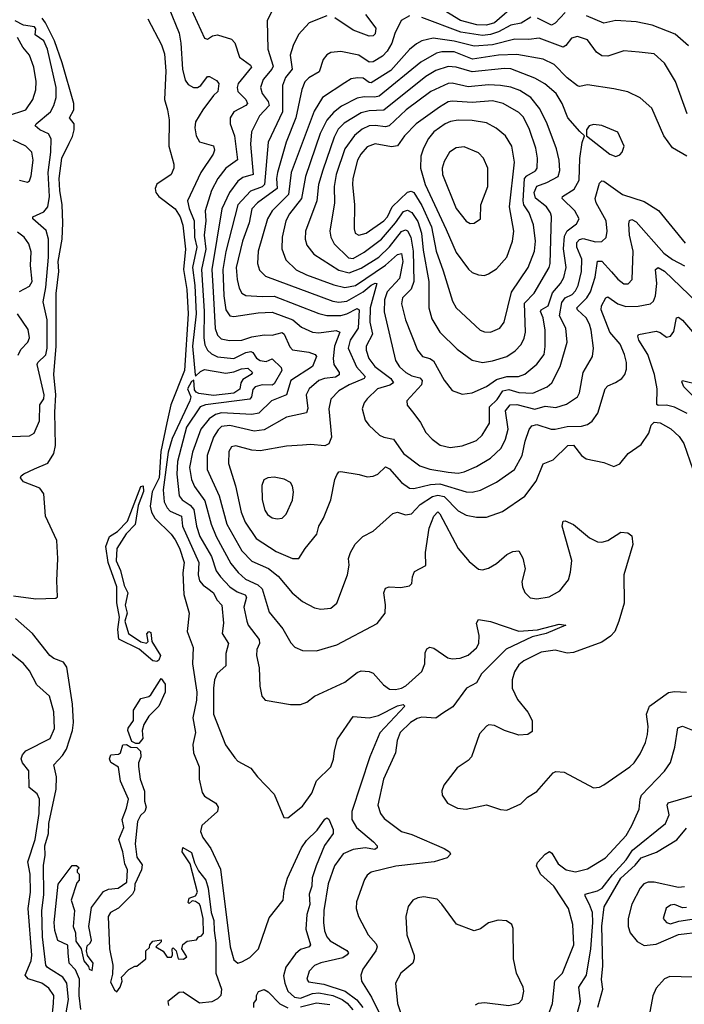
# Model space of a CAD drawing. Extents: x 1954683 to 2060285, y 904798 to 1016299.
# Tile 131 of 256: x 2034316 to 2037604, y 920871 to 925740. Entities that reach past the tile are written whole.
import ezdxf

# ---------------------------------------------------------------- set-up
doc = ezdxf.new("R2010")
doc.units = 0

msp = doc.modelspace()

# ---------------------------------------------------------------- linework, layer by layer
at = {"layer": '0CON10XD'}
for points in [[(2035002.9, 925925), (2035105, 925674.2), (2035113.6, 925623.6), (2035120.8, 925495), (2035135, 925440.8), (2035149.3, 925419.3), (2035175, 925404.6), (2035195, 925405.4), (2035212.7, 925415), (2035245, 925458.5), (2035255, 925458.5), (2035289.1, 925439.2), (2035300.4, 925425), (2035296.2, 925385), (2035274.5, 925365.5), (2035221.1, 925295), (2035186.2, 925235), (2035182.1, 925205), (2035188.2, 925165), (2035205.5, 925135.5), (2035275, 925116.7), (2035280, 925095), (2035273.1, 925075), (2035211.9, 924985), (2035146.7, 924845), (2035153.7, 924806.3), (2035179.4, 924745), (2035180, 924665), (2035192, 924615), (2035170, 924515), (2035181.8, 924425), (2035188.6, 924285), (2035170.5, 924125), (2035183.8, 923983.8), (2035185, 923977.5), (2035209.5, 924000.5), (2035229.7, 924010.3), (2035335, 923991.6), (2035375, 923998.5), (2035413.3, 924013.3), (2035445, 924016.9), (2035466.8, 923995), (2035461.1, 923985), (2035419.6, 923960.4), (2035410, 923945), (2035405, 923912.1), (2035375, 923893.6), (2035275, 923881.2), (2035202, 923892), (2035188.2, 923898.2), (2035180.3, 923910.3), (2035178.1, 923958.1), (2035165, 923950.6), (2035146.5, 923915), (2035161.9, 923875), (2035157.7, 923855), (2035070.9, 923669.1), (2035050.8, 923600.8), (2035025.2, 923415.2), (2035030.9, 923355), (2035045.4, 923325.4), (2035060.3, 923310.3), (2035116.2, 923285), (2035121.2, 923235), (2035201.5, 923055), (2035198.9, 922995), (2035205.2, 922965.2), (2035222.8, 922942.8), (2035247.3, 922927.3), (2035275, 922905.4), (2035291.4, 922871.4), (2035315.4, 922845), (2035324, 922755), (2035318.2, 922705), (2035348.2, 922655), (2035336, 922605), (2035336.4, 922545), (2035293.1, 922506.9), (2035280.4, 922475), (2035274.7, 922435), (2035274.6, 922305), (2035333.3, 922153.3), (2035379.7, 922089.7), (2035395, 922074), (2035458.8, 922038.8), (2035492.9, 921995), (2035575, 921910), (2035622.5, 921795), (2035643, 921793), (2035715, 921850), (2035761.5, 921915), (2035784.6, 921975.4), (2035854.3, 922045), (2035867.6, 922082.4), (2035873.8, 922125), (2035888.8, 922181.2), (2035965, 922293.3), (2036045, 922287.2), (2036090.3, 922299.7), (2036185, 922347.3), (2036213, 922353), (2036220.6, 922345), (2036097, 922213), (2036047.4, 922095), (2035958.6, 921825), (2035958.7, 921785), (2035982.2, 921745), (2036066.8, 921675), (2036083.8, 921655), (2036084.4, 921645), (2036073.1, 921636.9), (2036025, 921644.3), (2035965, 921636.6), (2035916.2, 921615), (2035873.7, 921556.3), (2035842.7, 921467.3), (2035821.2, 921335), (2035818.9, 921275), (2035824.3, 921234.3), (2035835.4, 921205), (2035851.5, 921185), (2035935, 921137.5), (2035941.9, 921125), (2035936.7, 921115), (2035915, 921101.3), (2035805, 921075.8), (2035775, 921062.1), (2035747.3, 921035), (2035736.2, 920995), (2035745, 920981.2), (2035820.3, 920970.3), (2035926, 920936), (2035983.2, 920893.2), (2036012.8, 920855)], [(2035156.9, 925806.9), (2035229.3, 925649.3), (2035245, 925644), (2035269.4, 925660.6), (2035295, 925664.5), (2035364.1, 925644.1), (2035380.9, 925625), (2035403.1, 925555), (2035457.9, 925515), (2035463.1, 925505), (2035396.9, 925425), (2035391.6, 925405), (2035395.3, 925385), (2035434.8, 925344.8), (2035442.5, 925325), (2035433.8, 925315), (2035375.5, 925285), (2035357.9, 925255), (2035357.5, 925225), (2035377.9, 925165), (2035392.9, 925047.1), (2035335.9, 925005), (2035295.8, 924954.2), (2035264.5, 924895.5), (2035233.5, 924795), (2035237.3, 924745), (2035228.9, 924675), (2035236, 924605), (2035215.1, 924505), (2035228.4, 924298.4), (2035227.1, 924167.1), (2035232, 924132), (2035244.2, 924105), (2035265, 924087), (2035295, 924073.6), (2035375, 924064.3), (2035435, 924094), (2035459.2, 924099.2), (2035470, 924095), (2035486.8, 924066.8), (2035505, 924053.9), (2035535, 924049.5), (2035565, 924062.3), (2035609.7, 924019.7), (2035612, 924005), (2035575, 923938.7), (2035565, 923933.4), (2035515, 923934.8), (2035480, 923925), (2035468.9, 923911.1), (2035463.3, 923875), (2035455, 923862.8), (2035235, 923836.1), (2035209, 923825), (2035140.6, 923725), (2035096.9, 923555), (2035093.1, 923493.1), (2035105, 923385.6), (2035119.1, 923365), (2035159.9, 923339.9), (2035177.4, 923317.4), (2035191.2, 923235), (2035207, 923185), (2035265.4, 923085.4), (2035288.5, 923015), (2035309.8, 922985), (2035355.1, 922935.1), (2035391.3, 922911.3), (2035430.9, 922895), (2035437.9, 922885), (2035424.8, 922835), (2035438.8, 922765), (2035446.8, 922745), (2035500.7, 922675), (2035501.5, 922655), (2035489.1, 922625), (2035487.1, 922595), (2035501.2, 922535), (2035503.3, 922443.3), (2035514.2, 922394.2), (2035530, 922375), (2035655, 922354.2), (2035705, 922354.2), (2035736.7, 922365), (2035774.6, 922395.4), (2035925, 922464.5), (2035985, 922511.5), (2036005, 922520), (2036045, 922517.3), (2036065, 922509.2), (2036115, 922450), (2036145, 922429.6), (2036175, 922426.8), (2036205, 922433.6), (2036226.2, 922445), (2036305, 922516.5), (2036320.7, 922555), (2036321.7, 922608.3), (2036330.5, 922629.5), (2036345, 922637.1), (2036365, 922632.5), (2036434.5, 922585), (2036455, 922578.6), (2036495, 922583.1), (2036535, 922598), (2036575, 922632.9), (2036587.3, 922655), (2036589.1, 922695), (2036575.8, 922755), (2036585, 922773.3), (2036645, 922764.3), (2036785, 922716.8), (2036877.3, 922722.7), (2036985, 922750.5), (2037017.5, 922745), (2036920, 922705), (2036851.6, 922688.4), (2036722.4, 922627.6), (2036601.2, 922505), (2036575, 922461.1), (2036525.6, 922434.4), (2036458.7, 922341.3), (2036409.7, 922310.3), (2036375, 922285.5), (2036305, 922290.7), (2036282.9, 922285), (2036249.5, 922265), (2036198.4, 922215), (2036182.7, 922175), (2036175.4, 922115), (2036115.9, 921984.1), (2036087.7, 921855), (2036100.5, 921815), (2036119.2, 921789.2), (2036204.3, 921725), (2036255, 921710.9), (2036415, 921641.5), (2036442.9, 921625), (2036447.2, 921612.8), (2036430.8, 921595), (2036366.2, 921575), (2036176.5, 921553.5), (2036054, 921525), (2036035, 921510), (2036021.9, 921488.1), (2035982.1, 921377.9), (2035980.5, 921345), (2035991.9, 921305), (2036039.2, 921215), (2036079.1, 921169.1), (2036084.6, 921155), (2036077.5, 921135), (2036013.3, 921045), (2036003.8, 921015), (2036006.1, 920985), (2036056.6, 920906.6), (2036096.1, 920825)], [(2036775, 925820.8), (2036665, 925725.1), (2036625, 925713.3), (2036578, 925715), (2036496.5, 925736.5), (2036395, 925798.9)], [(2035561.2, 925778.8), (2035540, 925735), (2035543.4, 925595), (2035569.2, 925510.8), (2035563.8, 925495), (2035520.3, 925445), (2035507.6, 925405), (2035514.7, 925375), (2035545.8, 925335.8), (2035549.3, 925315), (2035501.8, 925265), (2035462.1, 925185), (2035457.3, 925125), (2035470.8, 924975), (2035419.6, 924960.4), (2035395, 924940.9), (2035354.2, 924885), (2035315.1, 924804.9), (2035265.9, 924505), (2035272.4, 924395), (2035283.7, 924213.7), (2035295, 924180.5), (2035312.6, 924162.6), (2035353.8, 924153.8), (2035415, 924155.8), (2035465, 924172.5), (2035525, 924182.1), (2035565, 924180), (2035615, 924193.7), (2035624.8, 924184.8), (2035651.9, 924121.9), (2035665, 924106.9), (2035746.6, 924096.6), (2035778.1, 924085), (2035783.8, 924075), (2035764.3, 924025.7), (2035657.6, 923955), (2035635.8, 923884.2), (2035561.8, 923855), (2035499.6, 923795), (2035465, 923788.4), (2035315, 923795.4), (2035285, 923786.8), (2035253.4, 923766.6), (2035212.2, 923715), (2035171.4, 923601.4), (2035156, 923525), (2035166.6, 923466.6), (2035180.9, 923430.9), (2035231.4, 923361.4), (2035263.3, 923245), (2035288.5, 923185), (2035361.2, 923051.2), (2035396.1, 923006.1), (2035432.5, 922972.5), (2035493.9, 922945), (2035515.1, 922925.1), (2035550.6, 922810.6), (2035617.7, 922727.7), (2035657.6, 922657.6), (2035676.3, 922636.3), (2035715, 922620.6), (2035785, 922619.1), (2035885, 922649.1), (2036085, 922753.3), (2036124.2, 922805), (2036125.6, 922845.6), (2036116.9, 922905), (2036125, 922929.2), (2036144.4, 922935.6), (2036201.7, 922931.7), (2036245, 922940), (2036255, 922952.5), (2036258.6, 922985), (2036269.4, 923010.6), (2036325, 923041.2), (2036323.1, 923105), (2036341.2, 923225), (2036365, 923284.4), (2036385, 923305.6), (2036395, 923296.9), (2036484.3, 923124.3), (2036540.1, 923060.1), (2036585, 923022.9), (2036605, 923019.4), (2036635, 923027.8), (2036675, 923050.5), (2036725, 923095.8), (2036755, 923110), (2036785, 923113.3), (2036805, 923077.5), (2036816.9, 923025), (2036800.5, 922959.5), (2036804, 922935), (2036815, 922906.7), (2036841.7, 922881.7), (2036873.9, 922876.1), (2036935, 922885.8), (2036988.8, 922915), (2037030.5, 922970.5), (2037041.3, 923008.7), (2037046.7, 923065), (2036999.2, 923235), (2037005, 923260), (2037015, 923261.2), (2037055, 923244.2), (2037135, 923177.5), (2037175, 923157.1), (2037195, 923155.7), (2037225, 923164.3), (2037290, 923205), (2037325, 923202.5), (2037345, 923187.5), (2037348.5, 923145), (2037304.4, 922994.4), (2037306, 922855), (2037280.7, 922765), (2037259.6, 922715), (2037239.2, 922690.8), (2037195, 922661.8), (2037055, 922611.1), (2037025, 922608.1), (2036965, 922621.8), (2036895, 922612.3), (2036809.8, 922570.2), (2036785, 922550), (2036763.5, 922515), (2036752.2, 922475), (2036752.2, 922435), (2036778.3, 922378.3), (2036830, 922315), (2036851.2, 922275), (2036850.7, 922219.3), (2036830, 922205), (2036785, 922202.5), (2036714.5, 922224.5), (2036665, 922250), (2036636.4, 922253.6), (2036625, 922246.7), (2036590.9, 922209.1), (2036551.2, 922095), (2036535, 922076.2), (2036480.3, 922039.7), (2036414, 921955), (2036404.1, 921925.9), (2036405.8, 921905), (2036432, 921865), (2036481.3, 921841.3), (2036525, 921835.7), (2036625, 921856.9), (2036694.4, 921834.4), (2036725, 921831.4), (2036795, 921862.9), (2036828, 921895), (2036875, 921922.5), (2036954.2, 922015.8), (2036968.3, 922021.7), (2037008.8, 922018.8), (2037155, 921942), (2037185, 921944), (2037205, 921956), (2037335, 922045.6), (2037355.6, 922065), (2037385, 922109.2), (2037411.5, 922165), (2037421.8, 922205), (2037424.6, 922245), (2037417.1, 922305), (2037432.2, 922345), (2037525, 922412.2), (2037555, 922417.5), (2037615, 922414.6)], [(2035835, 925758.4), (2035747.1, 925725), (2035695, 925666.9), (2035668.3, 925611.7), (2035654.1, 925565), (2035663.7, 925495), (2035630.5, 925455), (2035616.2, 925415), (2035615.2, 925285), (2035545.5, 925134.5), (2035527.4, 924925), (2035515, 924913.3), (2035457.5, 924892.5), (2035394.8, 924825), (2035336.4, 924593.6), (2035320.3, 924505), (2035325.2, 924375), (2035335.2, 924305), (2035355, 924276.2), (2035375, 924272.6), (2035495, 924290.3), (2035565, 924293.7), (2035666.4, 924256.4), (2035710.1, 924220.1), (2035765, 924194.2), (2035795, 924190.7), (2035882.2, 924202.2), (2035898.9, 924195), (2035873, 924125), (2035866.5, 924065), (2035869.5, 924035), (2035897, 923995), (2035896.6, 923983.4), (2035878.4, 923971.6), (2035824.2, 923965), (2035795.5, 923955), (2035748, 923915), (2035733.2, 923885), (2035742.1, 923817.9), (2035734.1, 923795.9), (2035636.1, 923773.9), (2035525, 923711.7), (2035475, 923704.8), (2035355, 923732.6), (2035315, 923727.5), (2035297.5, 923712.5), (2035274.4, 923675), (2035242.9, 923585), (2035243, 923515), (2035303, 923385), (2035339.8, 923245), (2035415, 923113.1), (2035465, 923062.9), (2035546.3, 923026.3), (2035595, 922988.9), (2035663.6, 922905), (2035715, 922863.3), (2035775, 922830.8), (2035805, 922824.3), (2035855, 922830), (2035884.5, 922855), (2035938.2, 922995), (2035945, 923042.5), (2035942.5, 923075), (2035952.5, 923105), (2035975, 923146), (2036013.8, 923185), (2036065, 923211.1), (2036162.4, 923297.6), (2036185, 923304.4), (2036225, 923292.1), (2036253.6, 923296.4), (2036297.1, 923342.9), (2036358.2, 923381.8), (2036385, 923389.3), (2036415, 923382.8), (2036485, 923312), (2036525, 923289.3), (2036575, 923279.6), (2036625, 923280.5), (2036705, 923307.3), (2036815, 923384.5), (2036871.3, 923458.7), (2036906.1, 923543.9), (2036955, 923563.1), (2037027.5, 923635), (2037055, 923635.5), (2037094.6, 923584.6), (2037118.3, 923568.3), (2037205, 923550.8), (2037255, 923530), (2037285, 923543.8), (2037326.7, 923595), (2037390.8, 923639.2), (2037427.5, 923695), (2037440, 923735), (2037455, 923750), (2037485, 923746), (2037537.5, 923717.5), (2037578.8, 923678.8), (2037600.8, 923645), (2037645.7, 923515.7)], [(2036245, 925759.2), (2036203.5, 925736.5), (2036171.7, 925671.7), (2036156.4, 925623.6), (2036134.2, 925585), (2036111.1, 925558.9), (2036065, 925530.9), (2036045, 925530), (2035993.9, 925563.9), (2035905, 925582.3), (2035855, 925578.5), (2035835, 925567.1), (2035817.4, 925542.6), (2035797, 925483), (2035746.7, 925453.3), (2035727, 925433), (2035711.1, 925395), (2035682.7, 925255), (2035634.8, 925135), (2035591.7, 924985), (2035586.5, 924955), (2035589.3, 924905), (2035492.5, 924835), (2035464.3, 924805), (2035450.4, 924735), (2035417.5, 924645), (2035387, 924515), (2035391, 924455), (2035402.1, 924412.1), (2035415, 924387.5), (2035435, 924376.8), (2035515, 924370.5), (2035575, 924372.8), (2035795, 924287.2), (2035835, 924276.9), (2035905, 924277.2), (2035935, 924285.8), (2035985, 924312.5), (2035995.9, 924305.9), (2035990.8, 924215), (2035950.4, 924155), (2035941, 924115), (2035982.6, 924022.6), (2036024.6, 923975), (2036019.6, 923965), (2035945, 923934.8), (2035895.4, 923905), (2035855.9, 923864.1), (2035846, 923815), (2035858.2, 923675), (2035845, 923642), (2035825, 923632.9), (2035755, 923639.4), (2035715.6, 923635.6), (2035635, 923631.5), (2035505, 923607.8), (2035465, 923611.9), (2035385, 923633.2), (2035363, 923627), (2035350, 923605), (2035348.5, 923545), (2035384.2, 923435), (2035411.9, 923305), (2035430.5, 923255), (2035486.2, 923175), (2035585, 923109.5), (2035665, 923075.4), (2035696, 923075), (2035728.1, 923125), (2035785.5, 923195), (2035796.5, 923235), (2035819.1, 923275), (2035855.6, 923365), (2035874.5, 923465.5), (2035885, 923490), (2035895, 923503.3), (2035905, 923506.2), (2035995, 923490.5), (2036035, 923480), (2036065, 923482.1), (2036087.3, 923492.7), (2036125, 923528.8), (2036145, 923518.8), (2036205, 923451.2), (2036245, 923422.8), (2036265, 923421.4), (2036348.2, 923441.8), (2036395, 923444.3), (2036525, 923405.8), (2036555, 923403.6), (2036595, 923412.9), (2036675, 923452.5), (2036764.3, 923515.7), (2036802.1, 923585), (2036816.2, 923655), (2036836.3, 923713.7), (2036849.2, 923730.8), (2036875, 923737.5), (2036945, 923715.3), (2036964.7, 923714.7), (2037025, 923727.7), (2037095, 923730.5), (2037125, 923737.7), (2037147.5, 923755), (2037175.4, 923795), (2037211.9, 923915), (2037225, 923930), (2037263.8, 923946.2), (2037294.6, 923965.4), (2037309.5, 923985), (2037317.8, 924012.2), (2037317.7, 924045), (2037308.2, 924085), (2037286.8, 924135), (2037235, 924194.6), (2037192.8, 924305), (2037193.9, 924325), (2037215.4, 924364.6), (2037225, 924369.5), (2037275, 924335.2), (2037315, 924321.2), (2037375, 924323.8), (2037436.9, 924335), (2037451.9, 924348.1), (2037462.1, 924375), (2037468.1, 924435), (2037461.5, 924505), (2037475, 924513.8), (2037505, 924497.1), (2037665, 924343.9)], [(2036026.5, 925765), (2036077.4, 925697.4), (2036075, 925669.4), (2036065, 925659.5), (2036045, 925658.5), (2035965, 925688.9), (2035875, 925749.7)], [(2036845, 925751.9), (2036796.5, 925723.5), (2036745, 925712.5), (2036685, 925680.1), (2036645, 925666.4), (2036605, 925661.4), (2036497.8, 925677.8), (2036305, 925750.3)], [(2037015, 925776.4), (2036965, 925722.8), (2036946.6, 925713.4), (2036878.3, 925748.3)], [(2037625, 925611.5), (2037557.9, 925667.9), (2037445, 925713.7), (2037365, 925729.6), (2037265, 925736.4), (2037205, 925722.9), (2037119.9, 925759.9)], [(2034275, 923678.1), (2034365, 923681.9), (2034388.1, 923695), (2034413.3, 923756.7), (2034415.2, 923834.8), (2034435, 923864.4), (2034436.5, 923885), (2034402.7, 924035), (2034404.8, 924045.2), (2034445, 924083.3), (2034451.6, 924115), (2034451.4, 924255), (2034431.8, 924345), (2034445.7, 924415.7), (2034457.9, 924565), (2034458.7, 924655), (2034447.5, 924697.5), (2034381.1, 924755), (2034380.6, 924765), (2034435, 924790.3), (2034455, 924814.6), (2034463.8, 924865), (2034456, 924985), (2034469.8, 925085), (2034471.3, 925151.3), (2034458.5, 925175), (2034415.4, 925195), (2034392.9, 925215), (2034396.9, 925225), (2034467.5, 925285), (2034484.8, 925315.2), (2034496.7, 925355), (2034495.6, 925405), (2034452.6, 925595), (2034435.2, 925635), (2034392.3, 925665), (2034395.2, 925695), (2034389.2, 925705), (2034335, 925713.8), (2034293.1, 925735)], [(2034285, 922891.2), (2034395, 922876.2), (2034495, 922880), (2034503.6, 922886.4), (2034500, 922965), (2034504.8, 923075), (2034499.1, 923165), (2034443.5, 923285), (2034435.5, 923395.5), (2034415, 923424), (2034335, 923454.5), (2034320, 923475), (2034322.5, 923485), (2034336, 923495), (2034388.8, 923518.8), (2034455, 923546.7), (2034484.5, 923595.5), (2034493.4, 923635), (2034489.4, 923799.4), (2034494.4, 923884.4), (2034484.1, 923985), (2034495.8, 924125), (2034496.4, 924386.4), (2034508.8, 924495), (2034506.7, 924545), (2034525.8, 924655), (2034528.9, 924735), (2034525.8, 924825), (2034513.7, 924895), (2034510.8, 924955), (2034524.5, 925055), (2034560.3, 925129.7), (2034577.2, 925162.9), (2034584.8, 925195), (2034584.7, 925225), (2034562.7, 925255), (2034583, 925295), (2034584.4, 925325), (2034526.6, 925526.6), (2034487.8, 925635), (2034443.1, 925725), (2034426.9, 925746.9)], [(2034949.6, 925745), (2035016.8, 925615), (2035031.7, 925571.7), (2035038.4, 925485), (2035032.5, 925345), (2035047.8, 925295), (2035055.4, 925245), (2035053.5, 925115), (2035078.1, 925025), (2035078.6, 925005), (2035066, 924975), (2034994.1, 924925.9), (2034986.2, 924905), (2034990, 924885), (2035004.3, 924865), (2035085.5, 924805), (2035110.5, 924765), (2035123.2, 924723.2), (2035136.2, 924605), (2035126.9, 924505), (2035143, 924405), (2035149.6, 924285), (2035130.5, 924005), (2035062.8, 923835), (2035044.1, 923745.9), (2035014.1, 923605), (2035006.3, 923475), (2034971.3, 923405), (2034962, 923335), (2034968.4, 923305), (2034984.8, 923275), (2035065, 923195.9), (2035085, 923168.4), (2035105.8, 923125.8), (2035128.7, 923055), (2035123.2, 923005), (2035127.9, 922897.9), (2035154.5, 922804.5), (2035144.7, 922715), (2035174.7, 922634.7), (2035170, 922555), (2035192, 922415), (2035190.6, 922375), (2035172.1, 922287.9), (2035185.2, 922215), (2035179.3, 922185), (2035173.2, 922155), (2035175.2, 922115), (2035203.2, 922045), (2035204.1, 921985), (2035217.9, 921917.9), (2035230.5, 921900.5), (2035285.4, 921865.4), (2035297.5, 921845), (2035294.2, 921825), (2035216.5, 921755), (2035210, 921725), (2035221.8, 921695), (2035261, 921641), (2035308.6, 921538.6), (2035357.1, 921155), (2035375, 921090.6), (2035395, 921074.4), (2035415, 921080.6), (2035455, 921101.8), (2035497.9, 921145), (2035550.8, 921299.2), (2035620, 921385), (2035624.7, 921434.7), (2035640.3, 921495), (2035709.5, 921645), (2035735, 921680.8), (2035788.1, 921731.9), (2035825, 921786.2), (2035835, 921793.3), (2035845, 921786.7), (2035866.1, 921735), (2035867.3, 921715), (2035823.8, 921656.2), (2035782.9, 921555), (2035763.2, 921496.8), (2035761.6, 921455), (2035748.4, 921415), (2035751.5, 921365), (2035735.7, 921315), (2035732.1, 921242.1), (2035754.6, 921165), (2035747.8, 921155), (2035705, 921141.1), (2035679.5, 921120.5), (2035633.1, 921055), (2035621.7, 921011.7), (2035627, 920975), (2035642.3, 920935), (2035675.8, 920905.8), (2035705, 920901.6), (2035765, 920923.8), (2035795, 920928.3), (2035865, 920914.7)], [(2037617.9, 925275), (2037559.6, 925435), (2037505.5, 925525), (2037455, 925571.2), (2037380.2, 925579.8), (2037305, 925585.5), (2037225, 925560), (2037195, 925560.9), (2037169.3, 925579.3), (2037125, 925640), (2037075, 925657.7), (2037045, 925649.5), (2037017.9, 925612.1), (2037005, 925604.6), (2036885, 925649.5), (2036835, 925641.5), (2036765, 925643.3), (2036655, 925616.2), (2036565, 925609.7), (2036465, 925634.6), (2036361.5, 925648.5), (2036305, 925636.3), (2036278.9, 925621.1), (2036245, 925593.2), (2036151.3, 925488.7), (2036055, 925428.6), (2036045, 925428.8), (2036015, 925450.5), (2035986.9, 925453.1), (2035955, 925447.5), (2035925, 925427.1), (2035814.1, 925355.9), (2035772.7, 925287.3), (2035659.6, 924985), (2035644.9, 924875.1), (2035564.7, 924795), (2035541, 924755), (2035496.3, 924595), (2035491.8, 924535), (2035502, 924502), (2035532, 924472), (2035865, 924348.5), (2035895, 924343.2), (2035935, 924348.1), (2036015.3, 924394.7), (2036055, 924427.5), (2036075, 924437.4), (2036082.5, 924435), (2036049.9, 924315), (2036048.8, 924245), (2036062, 924185), (2036030.5, 924125), (2036030.5, 924105), (2036043, 924065), (2036072.2, 924025), (2036151.4, 923965), (2036164.7, 923945), (2036147.8, 923932.2), (2036086, 923914), (2036034.5, 923865), (2036020, 923845), (2036010.5, 923815), (2036025, 923760), (2036042.5, 923735), (2036095.4, 923685.4), (2036116.7, 923675), (2036165.2, 923665.2), (2036214.1, 923594.1), (2036295, 923533.3), (2036345, 923517.6), (2036435, 923501.7), (2036485, 923497.8), (2036515, 923504.1)], [(2034254.8, 925265.2), (2034345.9, 925294.1), (2034380.4, 925345), (2034396.4, 925393.7), (2034396.9, 925435), (2034385.2, 925505), (2034363.9, 925565), (2034330.6, 925605), (2034305, 925651.8)], [(2037616.2, 925065), (2037546.1, 925106.1), (2037503.3, 925165), (2037443.1, 925303.1), (2037385, 925352.9), (2037323.6, 925383.6), (2037255, 925397.7), (2037125, 925417.3), (2037085, 925408.9), (2037075, 925412.2), (2037025, 925452.9), (2036959.2, 925519.2), (2036905, 925545.3), (2036775, 925567.3), (2036684.1, 925564.1), (2036555.2, 925545.2), (2036465, 925581.3), (2036405, 925581.7), (2036377.8, 925575), (2036299.9, 925530.1), (2036095, 925361.9), (2036073, 925357), (2036020.6, 925359.4), (2035985, 925351.6), (2035908.2, 925311.8), (2035868.2, 925281.8), (2035835, 925243.9), (2035802.4, 925177.6), (2035730.4, 924965), (2035709.8, 924855), (2035650.7, 924779.3), (2035632.9, 924745), (2035613.8, 924665), (2035612.9, 924607.1), (2035632.8, 924552.8), (2035683.5, 924503.5), (2035735, 924478.6), (2035869.3, 924429.3), (2035925, 924415.2), (2035977.1, 924425), (2036125, 924526.3), (2036185, 924579.4), (2036205, 924583.1), (2036211.4, 924545), (2036195, 924459.4), (2036134.1, 924395), (2036121, 924355), (2036118.3, 924295), (2036175.4, 924055), (2036195, 924023.1), (2036226, 923995), (2036255, 923979.2), (2036295, 923968.7), (2036307.2, 923955), (2036303.8, 923935), (2036231.4, 923855), (2036233, 923833), (2036265, 923792), (2036298, 923748), (2036325, 923698.8), (2036355.8, 923665), (2036395.5, 923635.5), (2036445, 923624.5)], [(2036505, 923888.5), (2036555, 923894.5), (2036625, 923925.8), (2036675, 923960.2), (2036725, 923976), (2036784.3, 923975.7), (2036815, 923987.8), (2036875, 924036.2), (2036910, 924085), (2036916.2, 924123.8), (2036914.8, 924205), (2036905.2, 924265.2), (2036892.5, 924297.5), (2036895.7, 924305), (2036929.7, 924325), (2036951.3, 924388.7), (2036991.2, 924435), (2037008.5, 924465), (2037020, 924515), (2037006.7, 924606.7), (2037010.7, 924669.3), (2037024.4, 924695.6), (2037069.9, 924730.1), (2037083.1, 924755), (2037062.8, 924795), (2036998.8, 924855), (2037000.6, 924865), (2037058.4, 924901.6), (2037083.2, 924946.8), (2037086.2, 925053.8), (2037097.8, 925132.2), (2037110, 925165), (2037087, 925187), (2037027.7, 925255), (2036998.9, 925325), (2036969.6, 925375), (2036913.2, 925423.2), (2036865, 925451.2), (2036745, 925496.7), (2036715, 925498.4), (2036555, 925481.7), (2036475, 925505.6), (2036435, 925508.3), (2036375, 925488.7), (2036325, 925458.7), (2036116.8, 925293.2), (2036045, 925288.8), (2036005, 925279.1), (2035921, 925229), (2035891.8, 925198.2), (2035870.8, 925159.2), (2035816.2, 924996.2), (2035794.8, 924925.2), (2035786.5, 924843.5), (2035729.3, 924695), (2035728.4, 924655), (2035736.9, 924625), (2035770.7, 924580.7), (2035895, 924500.9), (2035945, 924487.8), (2036005, 924511.7), (2036091.9, 924565), (2036145, 924616), (2036205, 924692.8), (2036225, 924701.6), (2036235, 924696.5), (2036250.5, 924665), (2036261.9, 924595), (2036265.5, 924445), (2036252.3, 924407.7), (2036209.4, 924365), (2036204.3, 924334.3), (2036225.3, 924255), (2036284.3, 924105.7), (2036308.6, 924075), (2036345, 924064.7), (2036362.9, 924052.9), (2036415, 923956.9), (2036456, 923906), (2036505, 923888.5)], [(2036605, 924044.6), (2036655, 924052.2), (2036725, 924074), (2036767.8, 924102.2), (2036796.5, 924133.5), (2036812, 924165), (2036818.2, 924195), (2036812.5, 924337.5), (2036861.8, 924388.2), (2036935, 924514.5), (2036940.6, 924535), (2036947.1, 924767.1), (2036942.4, 924785), (2036922.2, 924815), (2036866.9, 924856.9), (2036861.2, 924885), (2036873.5, 924916.5), (2036924.5, 924935), (2036979.3, 924965), (2036987.5, 924995), (2036984.2, 925045), (2036971, 925101), (2036925.7, 925225), (2036889.5, 925299.5), (2036844.8, 925354.8), (2036790.4, 925390.4), (2036746.3, 925406.3), (2036695.2, 925415.2), (2036635, 925417.9), (2036535, 925407.4), (2036455, 925426), (2036434.8, 925425.2), (2036349.6, 925385), (2036227.1, 925295), (2036144.5, 925215.5), (2036125, 925210), (2036075, 925217.4), (2036044.8, 925215.2), (2036010.5, 925199.5), (2035972.1, 925167.9), (2035925, 925100.9), (2035881.6, 924975), (2035871.9, 924915), (2035873.4, 924835), (2035849.4, 924695), (2035854.8, 924664.8), (2035871.9, 924631.9), (2035942.1, 924562.1), (2035965, 924558.3), (2036020.4, 924589.6), (2036105, 924654.8), (2036175.8, 924735), (2036215, 924791.4), (2036235, 924798), (2036255, 924786.2), (2036285, 924742.8), (2036304.3, 924685), (2036311.1, 924601.1), (2036339.4, 924445), (2036339.7, 924315), (2036355, 924261.4), (2036394.7, 924194.7), (2036480.4, 924110.4), (2036555, 924056.4), (2036605, 924044.6)], [(2036645, 924194.5), (2036691.4, 924215), (2036712.1, 924245), (2036748.1, 924391.9), (2036830.8, 924515), (2036862.1, 924595), (2036867.5, 924645), (2036857, 924725), (2036837, 924785), (2036809.4, 924825), (2036805.9, 924845), (2036813.7, 924955), (2036825, 924968.5), (2036867.4, 924992.6), (2036875.3, 925005), (2036877.4, 925055), (2036869.5, 925105), (2036837.8, 925197.8), (2036808.3, 925258.3), (2036785, 925281.8), (2036708.1, 925325), (2036655, 925338.8), (2036555, 925330.4), (2036455, 925337.5), (2036435, 925333.3), (2036392.7, 925307.3), (2036276.5, 925225), (2036219.1, 925165), (2036184.3, 925115.7), (2036155, 925111.1), (2036075, 925125.8), (2036035, 925111.1), (2036003.1, 925075), (2035987.8, 925045), (2035963.9, 924955), (2035962.4, 924925), (2035972.5, 924825), (2035970, 924705), (2035975, 924684.2), (2035993.9, 924673.9), (2036030.5, 924685), (2036116.9, 924745), (2036135.8, 924765), (2036157.9, 924815), (2036235, 924887.6), (2036251.9, 924891.9), (2036265, 924884.7), (2036305, 924821.2), (2036353.4, 924715), (2036375.7, 924595.7), (2036411.5, 924498.5), (2036457.8, 924347.8), (2036475.3, 924315.3), (2036594.3, 924205), (2036615, 924196.4), (2036645, 924194.5)], [(2036615, 924475.8), (2036635, 924482.9), (2036675, 924508.1), (2036725.4, 924565), (2036753.8, 924645), (2036760.9, 924695), (2036739.7, 924815), (2036763.1, 925035), (2036750, 925115), (2036719.1, 925165), (2036673.3, 925203.3), (2036625, 925230.3), (2036555, 925241.1), (2036485, 925243.6), (2036446.9, 925236.9), (2036420.5, 925225), (2036365, 925185.4), (2036337.6, 925152.4), (2036313.2, 925105), (2036301.1, 925065), (2036298.4, 925005), (2036321, 924925), (2036425, 924702.2), (2036475, 924588.9), (2036536, 924506), (2036555, 924490.6), (2036585, 924478.6), (2036615, 924475.8)], [(2037265, 925062.9), (2037285, 925072), (2037295.6, 925084.4), (2037305.7, 925114.3), (2037275, 925183.8), (2037195, 925216.7), (2037155, 925221.1), (2037133.8, 925215), (2037120, 925195), (2037120, 925165), (2037236, 925075), (2037265, 925062.9)], [(2034315, 924947.1), (2034355, 924936), (2034365, 924943.3), (2034372.3, 924967.7), (2034383.2, 925045), (2034375.4, 925085), (2034345.6, 925115), (2034283.9, 925143.9)], [(2036545, 924732.5), (2036565, 924734), (2036595.8, 924755), (2036597.8, 924825), (2036631.8, 924915), (2036631.8, 925005), (2036610, 925055), (2036585, 925081.8), (2036515, 925112.1), (2036475, 925107.1), (2036441.8, 925085), (2036415, 925039.4), (2036405.3, 925005), (2036408.2, 924975), (2036475, 924807.1), (2036525, 924744), (2036545, 924732.5)], [(2036445, 923624.5), (2036505, 923632.3), (2036555, 923650), (2036575, 923659.3), (2036603.1, 923685), (2036640.6, 923745), (2036640.3, 923825), (2036677.6, 923862.4), (2036705.7, 923904.3), (2036735, 923911), (2036785, 923896.9), (2036855, 923893.2), (2036925, 923924), (2036948.2, 923945), (2036989.7, 924025), (2037024.7, 924145.3), (2037018.4, 924215), (2036985.6, 924275), (2036998.6, 924341.4), (2037015, 924364.8), (2037048.5, 924381.5), (2037065, 924398.7), (2037078, 924425), (2037095.5, 924494.5), (2037096.3, 924555), (2037071.9, 924615), (2037072.2, 924637.8), (2037085, 924653.8), (2037102.7, 924657.3), (2037165, 924641.3), (2037196.3, 924643.7), (2037216.6, 924663.4), (2037222.5, 924695), (2037216.6, 924745), (2037167.7, 924835), (2037163.1, 924855), (2037185, 924931.2), (2037195, 924942.9), (2037205, 924941.9), (2037298.8, 924875), (2037405, 924841.3), (2037476.4, 924796.4), (2037607.7, 924635)], [(2036515, 923504.1), (2036575, 923530.7), (2036645, 923572), (2036698.2, 923621.8), (2036719.2, 923665), (2036731.9, 923715), (2036718.5, 923805), (2036742.9, 923835), (2036775, 923837), (2036865, 923814.5), (2036915, 923828.7), (2036968.3, 923821.7), (2037020.9, 923839.1), (2037075.5, 923875), (2037085.9, 923895), (2037102.7, 923995), (2037148.8, 924075), (2037153.9, 924115), (2037143.8, 924205), (2037135, 924234.4), (2037117.9, 924265), (2037075.4, 924305), (2037071.6, 924315), (2037121.3, 924365), (2037140.2, 924395), (2037162.5, 924467.5), (2037175, 924545.6), (2037195, 924545.8), (2037243.4, 924493.4), (2037275, 924456.9), (2037305, 924434.6), (2037325.9, 924434.1), (2037345.4, 924455), (2037350, 924595), (2037333.2, 924675), (2037329.6, 924730.4), (2037332.4, 924747.6), (2037345, 924752.7), (2037365, 924739.6), (2037502.1, 924585), (2037545, 924554.2), (2037605, 924522.6)], [(2034315, 924396.6), (2034365, 924422.7), (2034377.4, 924445), (2034369.2, 924525), (2034372.1, 924592.1), (2034361.7, 924631.7), (2034337.5, 924665), (2034305, 924689.2)], [(2034309, 924081), (2034321.4, 924108.6), (2034355.5, 924145), (2034363.9, 924166.1), (2034357.3, 924207.2), (2034304.6, 924285)], [(2037617.5, 923792.5), (2037555, 923824.4), (2037515, 923834.3), (2037475, 923832), (2037467.7, 923837.7), (2037469.4, 923915), (2037456.1, 923986.1), (2037422.9, 924085), (2037378.2, 924155), (2037373.1, 924175), (2037377.3, 924182.7), (2037465, 924199.1), (2037483.8, 924193.8), (2037515, 924170.6), (2037535, 924174.3), (2037552.4, 924197.6), (2037564.4, 924265), (2037575, 924269.4), (2037595, 924254.5), (2037655, 924185.4)], [(2037698.9, 923825), (2037601.8, 923925), (2037591.2, 923948.8), (2037595, 923956.2), (2037675, 923936.4)], [(2035589.1, 923270.9), (2035615, 923274.3), (2035634.6, 923295.4), (2035665.9, 923364.1), (2035670, 923405), (2035665, 923433.3), (2035655, 923450.8), (2035625, 923468.1), (2035575, 923478.5), (2035543.3, 923475), (2035524.2, 923465), (2035513.6, 923436.4), (2035516.2, 923365), (2035529.1, 923315), (2035542.6, 923292.6), (2035565, 923276.7), (2035589.1, 923270.9)], [(2034993.5, 922566.5), (2034975, 922570), (2034907.4, 922627.4), (2034806.3, 922676.3), (2034800.8, 922725), (2034808.9, 922785), (2034797, 922857), (2034796, 922936), (2034753.3, 923055), (2034742.1, 923135), (2034760, 923185), (2034800.5, 923209.5), (2034849.2, 923260.8), (2034915, 923431.2), (2034926.2, 923435), (2034927.6, 923407.6), (2034901.8, 923338.2), (2034886.3, 923243.7), (2034842.4, 923197.6), (2034796.2, 923125), (2034793.9, 923063.9), (2034815.3, 923015.3), (2034832.6, 922942.6), (2034850.9, 922905), (2034838.2, 922845), (2034847.7, 922805), (2034835.6, 922765), (2034853.8, 922703.8), (2034915, 922663.5), (2034943.9, 922656.1), (2034951.2, 922665), (2034945, 922702.5), (2034955, 922713.8), (2034965, 922708.8), (2034969.2, 922665), (2035012.5, 922595), (2035005, 922572.9), (2034993.5, 922566.5)], [(2034520.3, 920685), (2034556.9, 920895), (2034548.8, 920975), (2034528.9, 921005), (2034471.8, 921041.8), (2034452.7, 921052.7), (2034444.8, 921065), (2034428.4, 921205), (2034424.6, 921335), (2034435, 921412.5), (2034433.3, 921556.7), (2034441.2, 921608.8), (2034439.8, 921655), (2034458.8, 921715), (2034460.6, 921765), (2034496, 921935), (2034497.4, 921995), (2034484.4, 922055), (2034528.3, 922101.7), (2034548.1, 922131.9), (2034577.4, 922225), (2034582.3, 922265), (2034577, 922355), (2034548.4, 922538.4), (2034532.7, 922562.8), (2034485, 922581.2), (2034465, 922595.3), (2034378.9, 922705), (2034295, 922778.6)], [(2034475.2, 920795), (2034483.7, 920875), (2034484.2, 920915), (2034460.7, 920950.7), (2034425, 920975.3), (2034357, 920997), (2034343.4, 921015), (2034372.2, 921085), (2034376.3, 921113.7), (2034357.7, 921345), (2034370, 921425), (2034368.1, 921515), (2034355.3, 921575), (2034392.3, 921685), (2034412.6, 921815), (2034414.6, 921884.6), (2034402.4, 921912.4), (2034362.8, 921942.8), (2034361.3, 922025), (2034330, 922065), (2034323.9, 922085), (2034329.6, 922105), (2034346.4, 922123.6), (2034466.2, 922185), (2034487.5, 922235), (2034485, 922316.7), (2034463.9, 922393.9), (2034400.8, 922450.8), (2034365, 922520), (2034335.4, 922555.4), (2034212.6, 922652.6)], [(2034890.3, 922160.3), (2034870.9, 922170.9), (2034851.4, 922225), (2034853.2, 922236.8), (2034878.6, 922275), (2034878.6, 922325), (2034915, 922383.3), (2034955, 922393.3), (2034965, 922401.4), (2035015, 922482.5), (2035034.7, 922454.7), (2035034.7, 922415), (2035003.8, 922345), (2034953.9, 922295), (2034930.4, 922255), (2034921.5, 922225), (2034924.5, 922185), (2034905, 922160.8), (2034890.3, 922160.3)], [(2036929.6, 920815), (2036952.3, 920875), (2036962.8, 920987.2), (2037001.2, 921025), (2037056.6, 921165), (2037052, 921265), (2037030.8, 921345), (2036958.8, 921455), (2036891.9, 921515), (2036872.5, 921555), (2036877.3, 921572.7), (2036915, 921613.8), (2036936.1, 921626.1), (2036948.8, 921618.8), (2036979.2, 921565), (2037020, 921535), (2037065, 921526.4), (2037125, 921540), (2037214.5, 921595), (2037316.7, 921705), (2037345, 921754.3), (2037381.2, 921835), (2037385.3, 921885), (2037392.8, 921905), (2037506.3, 922023.7), (2037535, 922066), (2037556.8, 922143.2), (2037572.3, 922237.7), (2037595, 922245.9), (2037645, 922226.7)], [(2034618.8, 920845), (2034610.8, 920915), (2034610.9, 920995), (2034591.8, 921041.8), (2034560.6, 921075), (2034556, 921125), (2034553.6, 921163.6), (2034505, 921186.2), (2034489.6, 921235), (2034486.4, 921275), (2034506, 921465), (2034575, 921557.5), (2034597, 921557), (2034610, 921545), (2034600, 921535), (2034600, 921525), (2034610, 921515), (2034610, 921485), (2034598.3, 921471.7), (2034570, 921385), (2034587.5, 921335), (2034580, 921255), (2034592.5, 921225), (2034593, 921183), (2034620, 921145), (2034633.3, 921085), (2034657, 921057), (2034660, 921045), (2034675, 921037.5), (2034679.2, 921075), (2034652, 921112), (2034646.2, 921135), (2034649.3, 921160.7), (2034665, 921173.8), (2034671.7, 921188.3), (2034657.1, 921255), (2034670.8, 921349.2), (2034730.6, 921429.4), (2034755, 921440), (2034803.3, 921445), (2034846.5, 921475), (2034849.5, 921535), (2034835.4, 921565), (2034826.6, 921625), (2034806.9, 921685), (2034830.5, 921745), (2034823.3, 921785), (2034845, 921840), (2034853.8, 921885), (2034814.3, 921975), (2034803.9, 922043.9), (2034767.1, 922067.1), (2034760, 922085), (2034767.5, 922105), (2034805, 922107.5), (2034814, 922115), (2034826.4, 922153.6), (2034845, 922156.2), (2034865, 922142), (2034895, 922140), (2034912.9, 922122.9), (2034914.6, 922095.4), (2034902.9, 922065), (2034903.1, 922046.9), (2034912.1, 921985), (2034932.7, 921925), (2034933.5, 921875), (2034942.2, 921845), (2034935.6, 921825), (2034913.6, 921805), (2034898.8, 921775), (2034886.5, 921665), (2034895, 921598.8), (2034921.2, 921561.2), (2034919.1, 921535), (2034884.7, 921465.3), (2034883.1, 921435), (2034873.5, 921415), (2034804, 921346), (2034764.4, 921325), (2034753.1, 921305), (2034760.6, 921145), (2034776.2, 921065), (2034775, 921020), (2034765, 920980), (2034785, 920942.5), (2034797, 920933), (2034812.5, 920955), (2034822.5, 920985), (2034820, 921005), (2034855, 921042.5), (2034885, 921060), (2034895, 921060), (2034940, 921095), (2034940, 921135), (2034958.3, 921151.7), (2034960, 921165), (2034975, 921182.5), (2035015, 921190), (2035015, 921180), (2034990, 921155), (2035025, 921133.3), (2035045, 921103.3), (2035066.7, 921103.3), (2035072.5, 921115), (2035070, 921145), (2035075, 921150), (2035090, 921135), (2035100, 921095), (2035126.1, 921093.9), (2035142.5, 921105), (2035117.5, 921145), (2035123.6, 921166.4), (2035145, 921183.3), (2035190, 921190), (2035200, 921205), (2035215, 921210), (2035225, 921222.5), (2035224.2, 921295.8), (2035210.8, 921355), (2035205, 921366.2), (2035185, 921380), (2035168.3, 921381.7), (2035155, 921370), (2035150, 921375), (2035153.6, 921396.4), (2035185, 921406.7), (2035195.8, 921425.8), (2035160, 921565), (2035120, 921625), (2035123, 921647), (2035165, 921622), (2035180.5, 921570.5), (2035200.9, 921530.9), (2035237.4, 921485), (2035248.9, 921445), (2035262.8, 921325), (2035276, 921285), (2035278.2, 921235), (2035286.1, 921175), (2035286.7, 921025), (2035313.9, 920945), (2035310.7, 920915), (2035295, 920897.9), (2035267.1, 920882.9), (2035205, 920876.7), (2035125, 920930.8), (2035105, 920929.4), (2035049.2, 920885), (2035051.4, 920865)], [(2037063.4, 920786.6), (2037089.7, 920885), (2037081.4, 920955), (2037119.1, 921015), (2037141.6, 921145), (2037152, 921275), (2037149.1, 921325), (2037135.2, 921365), (2037113.4, 921405), (2037113.5, 921415), (2037175, 921432.3), (2037197.2, 921445), (2037248.2, 921511.8), (2037316, 921585), (2037346.9, 921633.1), (2037511.2, 921765), (2037528.3, 921808.3), (2037518.9, 921855), (2037523.2, 921866.8), (2037665, 921908.4)], [(2037176.6, 920856.6), (2037200.6, 920945), (2037193.5, 920993.5), (2037200.5, 921060.5), (2037196.4, 921256.4), (2037206.8, 921353.2), (2037289.1, 921495), (2037360.4, 921559.6), (2037390, 921595), (2037466.1, 921623.9), (2037566.6, 921683.4), (2037615, 921742.5)], [(2037605, 921452.5), (2037575, 921448.4), (2037455, 921474.2), (2037425, 921474.4), (2037403.8, 921466.2), (2037385.8, 921445), (2037344.8, 921365.2), (2037325.8, 921295), (2037326.3, 921255), (2037335.3, 921225), (2037371, 921181), (2037405, 921161), (2037465, 921167.8), (2037575, 921215.7), (2037685, 921228.9)], [(2036571.5, 920868.5), (2036585, 920877.1), (2036615, 920880), (2036735, 920864.4), (2036785, 920875.8), (2036801.9, 920895), (2036810, 920935), (2036806.5, 920955), (2036774.4, 921025), (2036759.4, 921095), (2036756.7, 921245), (2036750, 921265), (2036723.8, 921283.8), (2036682.3, 921287.7), (2036635, 921274), (2036595, 921244.2), (2036565, 921233.8), (2036477, 921267), (2036405, 921366.2), (2036380.6, 921390.6), (2036315, 921402.5), (2036285, 921397.5), (2036261.2, 921385), (2036237.5, 921355), (2036225.7, 921304.3), (2036231.1, 921215), (2036267.1, 921112.9), (2036268.1, 921095), (2036260, 921075), (2036200.8, 921025), (2036174.5, 920975.5), (2036184.6, 920875), (2036205, 920815.7)], [(2037615, 921349.5), (2037595, 921347.8), (2037555, 921364.4), (2037535, 921361.4), (2037513.4, 921346.6), (2037500, 921295), (2037515, 921275.8), (2037535, 921269.1), (2037577.4, 921282.6), (2037685, 921298.9)], [(2037645, 921005.7), (2037532.4, 921007.6), (2037505, 920997.5), (2037465, 920950), (2037447.6, 920912.4), (2037429.6, 920815)], [(2035474.4, 920855.6), (2035474.2, 920875.8), (2035486.7, 920895), (2035487.5, 920915), (2035496.7, 920933.3), (2035525, 920943.8), (2035545, 920932.9), (2035602.8, 920872.8), (2035642.6, 920852.6)], [(2035865, 920914.7), (2035910.6, 920895), (2035935.8, 920875.8), (2035963.5, 920843.5)], [(2035705, 920858.6), (2035785, 920877.9), (2035850.2, 920870.2)]]:
    msp.add_lwpolyline(points, dxfattribs=at)

doc.saveas('drawing.dxf')
